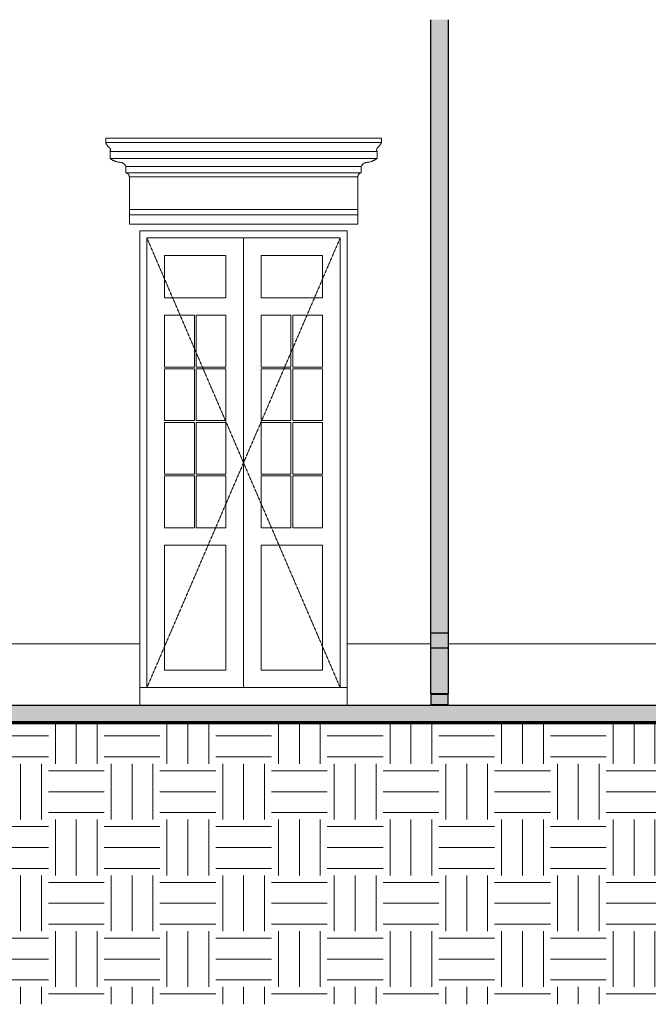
# Model space of a CAD drawing. Header units: millimetres. Extents: x -32191 to 39105, y -1740 to 9180.
# Tile 3 of 30: x -525 to 3053, y -773 to 4833. Entities that reach past the tile are written whole.
import ezdxf

# ---------------------------------------------------------------- set-up
doc = ezdxf.new("R2010")
doc.units = ezdxf.units.MM
doc.linetypes.add('_Tracejado pequeno', pattern=[2.25, 1.5, -0.75])
for name, color, linetype, lineweight in [('A-DOOR', 31, 'Continuous', 18), ('A-DOOR-HDLN', 31, '_Tracejado pequeno', 18), ('A-FLOR', 192, 'Continuous', 25), ('A-FLOR-PATT', 8, 'Continuous', 70), ('A-GENM', 13, 'Continuous', 18), ('A-WALL', 113, 'Continuous', 18)]:
    doc.layers.add(name, color=color, linetype=linetype, lineweight=lineweight)

# ---------------------------------------------------------------- blocks, each defined once
blk = doc.blocks.new('Door_CV_Sem Chanfre - Door_CV_Sem Chanfre-4335708-ELEVAÇÃO 1 - MANTER _ CONSTRUIR')
at = {"layer": 'A-DOOR'}
for p, q in [((-9051.1, 1030), (-9051.1, 3590)), ((-9051.1, 3590), (-7951.1, 3590)), ((-8501.1, 3590), (-8501.1, 1030)), ((-8501.1, 1030), (-8501.1, 3590)), ((-7951.1, 3590), (-7951.1, 1030)), ((-8951.1, 3250), (-8951.1, 3490)), ((-8951.1, 3490), (-8601.1, 3490)), ((-8601.1, 3490), (-8601.1, 3250)), ((-8401.1, 3490), (-8051.1, 3490)), ((-8401.1, 3250), (-8401.1, 3490)), ((-8051.1, 3490), (-8051.1, 3250)), ((-8601.1, 3250), (-8951.1, 3250)), ((-8051.1, 3250), (-8401.1, 3250)), ((-8951.1, 2855), (-8951.1, 3150)), ((-8951.1, 3150), (-8781.1, 3150)), ((-8781.1, 3150), (-8781.1, 2855)), ((-8771.1, 3150), (-8601.1, 3150)), ((-8771.1, 2855), (-8771.1, 3150)), ((-8601.1, 3150), (-8601.1, 2855)), ((-8401.1, 2855), (-8401.1, 3150)), ((-8401.1, 3150), (-8231.1, 3150)), ((-8231.1, 3150), (-8231.1, 2855)), ((-8221.1, 3150), (-8051.1, 3150)), ((-8221.1, 2855), (-8221.1, 3150)), ((-8051.1, 3150), (-8051.1, 2855)), ((-8781.1, 2855), (-8951.1, 2855)), ((-8951.1, 2550), (-8951.1, 2845)), ((-8951.1, 2845), (-8781.1, 2845)), ((-8781.1, 2845), (-8781.1, 2550)), ((-8601.1, 2855), (-8771.1, 2855)), ((-8771.1, 2845), (-8601.1, 2845)), ((-8771.1, 2550), (-8771.1, 2845)), ((-8601.1, 2845), (-8601.1, 2550)), ((-8231.1, 2855), (-8401.1, 2855)), ((-8401.1, 2550), (-8401.1, 2845)), ((-8401.1, 2845), (-8231.1, 2845)), ((-8231.1, 2845), (-8231.1, 2550)), ((-8051.1, 2855), (-8221.1, 2855)), ((-8221.1, 2845), (-8051.1, 2845)), ((-8221.1, 2550), (-8221.1, 2845)), ((-8051.1, 2845), (-8051.1, 2550)), ((-8781.1, 2550), (-8951.1, 2550)), ((-8951.1, 2245), (-8951.1, 2540)), ((-8951.1, 2540), (-8781.1, 2540)), ((-8781.1, 2540), (-8781.1, 2245)), ((-8601.1, 2550), (-8771.1, 2550)), ((-8771.1, 2540), (-8601.1, 2540)), ((-8771.1, 2245), (-8771.1, 2540)), ((-8601.1, 2540), (-8601.1, 2245)), ((-8231.1, 2550), (-8401.1, 2550)), ((-8401.1, 2245), (-8401.1, 2540)), ((-8401.1, 2540), (-8231.1, 2540)), ((-8231.1, 2540), (-8231.1, 2245)), ((-8051.1, 2550), (-8221.1, 2550)), ((-8221.1, 2540), (-8051.1, 2540)), ((-8221.1, 2245), (-8221.1, 2540)), ((-8051.1, 2540), (-8051.1, 2245)), ((-8781.1, 2245), (-8951.1, 2245)), ((-8601.1, 2245), (-8771.1, 2245)), ((-8231.1, 2245), (-8401.1, 2245)), ((-8051.1, 2245), (-8221.1, 2245)), ((-8951.1, 1940), (-8951.1, 2235)), ((-8951.1, 2235), (-8781.1, 2235)), ((-8781.1, 2235), (-8781.1, 1940)), ((-8771.1, 2235), (-8601.1, 2235)), ((-8771.1, 1940), (-8771.1, 2235)), ((-8601.1, 2235), (-8601.1, 1940)), ((-8401.1, 1940), (-8401.1, 2235)), ((-8401.1, 2235), (-8231.1, 2235)), ((-8231.1, 2235), (-8231.1, 1940)), ((-8221.1, 2235), (-8051.1, 2235)), ((-8221.1, 1940), (-8221.1, 2235)), ((-8051.1, 2235), (-8051.1, 1940)), ((-8781.1, 1940), (-8951.1, 1940)), ((-8601.1, 1940), (-8771.1, 1940)), ((-8231.1, 1940), (-8401.1, 1940)), ((-8051.1, 1940), (-8221.1, 1940)), ((-8951.1, 1130), (-8951.1, 1840)), ((-8951.1, 1840), (-8601.1, 1840)), ((-8601.1, 1840), (-8601.1, 1130)), ((-8401.1, 1130), (-8401.1, 1840)), ((-8401.1, 1840), (-8051.1, 1840)), ((-8051.1, 1840), (-8051.1, 1130)), ((-8601.1, 1130), (-8951.1, 1130)), ((-8051.1, 1130), (-8401.1, 1130))]:
    blk.add_line(p, q, dxfattribs=at)
at = {"layer": 'A-DOOR-HDLN'}
for p, q in [((-9051.1, 3590), (-8501.1, 2310)), ((-8501.1, 2310), (-7951.1, 3590)), ((-8501.1, 2310), (-9051.1, 1030)), ((-7951.1, 1030), (-8501.1, 2310))]:
    blk.add_line(p, q, dxfattribs=at)
blk = doc.blocks.new('ornamento esquadrias - ornamento esquadrias-V1-ELEVAÇÃO 1 - MANTER _ CONSTRUIR')
at = {"layer": 'A-GENM'}
for p, q in [((1533.6, 4158), (-35.8, 4158)), ((-35.8, 4158), (-35.8, 4133)), ((1533.6, 4133), (1533.6, 4158)), ((1533.6, 4133), (-35.8, 4133)), ((-35.8, 4133), (1533.6, 4133)), ((-10.8, 4083), (1508.6, 4083)), ((1508.6, 4083), (-10.8, 4083)), ((-10.8, 4083), (-10.8, 4043)), ((1508.6, 4043), (-10.8, 4043)), ((-10.8, 4043), (1508.6, 4043)), ((1508.6, 4043), (1508.6, 4083)), ((79.2, 3996.3), (1418.6, 3996.3)), ((1418.6, 3996.3), (79.2, 3996.3)), ((79.2, 3996.3), (79.2, 3961.3)), ((1418.6, 3961.3), (1418.6, 3996.3)), ((1418.6, 3961.3), (79.2, 3961.3)), ((79.2, 3961.3), (1418.6, 3961.3)), ((1398.9, 3938), (98.9, 3938)), ((98.9, 3938), (98.9, 3752.1)), ((98.9, 3938), (1398.9, 3938)), ((1398.9, 3752.1), (1398.9, 3938)), ((1398.9, 3752.1), (98.9, 3752.1)), ((98.9, 3752.1), (1398.9, 3752.1)), ((98.9, 3722.1), (98.9, 3752.1)), ((98.9, 3722.1), (1398.9, 3722.1)), ((98.9, 3669.1), (98.9, 3722.1)), ((98.9, 3722.1), (1398.9, 3722.1)), ((1398.9, 3752.1), (1398.9, 3722.1)), ((1398.9, 3722.1), (1398.9, 3669.1)), ((1398.9, 3669.1), (98.9, 3669.1))]:
    blk.add_line(p, q, dxfattribs=at)
for points, knots in [([(-17.2, 4106.4), (-18.8, 4108), (-21, 4110.4), (-23.8, 4113.7), (-25.5, 4115.8), (-26.7, 4117.5), (-28, 4119.2), (-29.1, 4120.9), (-30.1, 4122.5), (-31.1, 4124.1), (-32.1, 4125.7), (-33, 4127.4), (-34, 4129.3), (-34.8, 4130.8), (-35.3, 4132), (-35.7, 4132.7), (-35.8, 4133), (-35.8, 4133)], [0, 0, 0, 0, 0.142857, 0.214286, 0.285714, 0.321429, 0.357143, 0.428571, 0.464286, 0.5, 0.571429, 0.625, 0.678571, 0.785714, 0.839286, 0.892857, 1, 1, 1, 1]), ([(-10.8, 4083), (-10.8, 4083), (-10.6, 4083.4), (-9.8, 4084.9), (-9, 4087.3), (-8.5, 4090.7), (-8.7, 4094.1), (-9.4, 4096.6), (-9.9, 4098.1), (-10.6, 4099.5), (-11.4, 4101), (-12.4, 4102.3), (-14, 4104.2), (-15.7, 4105.6), (-17.2, 4106.4)], [0, 0, 0, 0, 0.125, 0.25, 0.375, 0.5, 0.625, 0.6875, 0.71875, 0.75, 0.8125, 0.84375, 0.875, 1, 1, 1, 1]), ([(1515, 4106.4), (1514.2, 4106), (1512.8, 4105), (1511, 4103.3), (1509.6, 4101.7), (1508.7, 4100.3), (1508, 4098.8), (1507.2, 4097), (1506.5, 4094.1), (1506.2, 4089.3), (1507.4, 4085.4), (1508.4, 4083.4), (1508.6, 4083), (1508.6, 4083)], [0, 0, 0, 0, 0.0625, 0.125, 0.1875, 0.21875, 0.25, 0.3125, 0.375, 0.5, 0.75, 0.875, 1, 1, 1, 1]), ([(1533.6, 4133), (1533.6, 4133), (1533.4, 4132.6), (1532.7, 4131.1), (1532, 4129.7), (1531.1, 4128), (1530, 4125.9), (1528.9, 4124.1), (1527.9, 4122.5), (1526.6, 4120.5), (1525.2, 4118.5), (1523.8, 4116.6), (1522.9, 4115.3), (1521.6, 4113.7), (1520, 4111.8), (1517.9, 4109.4), (1516.1, 4107.6), (1515, 4106.4)], [0, 0, 0, 0, 0.142857, 0.214286, 0.285714, 0.357143, 0.428571, 0.5, 0.535714, 0.571429, 0.678571, 0.705357, 0.732143, 0.785714, 0.839286, 0.892857, 1, 1, 1, 1]), ([(-10.8, 4043), (-9.1, 4041.7), (-5.6, 4039.1), (-0.9, 4036.1), (3.2, 4033.7), (7.4, 4031.5), (11.8, 4029.4), (16.3, 4027.5), (20.9, 4025.7), (29.2, 4023.1), (36.5, 4021.5), (41.5, 4020.8)], [-1, -1, -1, -1, -0.875, -0.75, -0.6875, -0.625, -0.5, -0.4375, -0.375, -0.25, 0, 0, 0, 0]), ([(1456.3, 4020.8), (1461.3, 4021.5), (1468.6, 4023.1), (1476.9, 4025.7), (1481.5, 4027.5), (1484.9, 4028.9), (1488.2, 4030.4), (1491.5, 4032), (1494.6, 4033.7), (1498.7, 4036.1), (1503.4, 4039.1), (1506.9, 4041.7), (1508.6, 4043)], [-1, -1, -1, -1, -0.75, -0.625, -0.5625, -0.5, -0.4375, -0.375, -0.3125, -0.25, -0.125, 0, 0, 0, 0]), ([(41.5, 4020.8), (44.2, 4021), (48.2, 4020.8), (53.5, 4019.7), (56.7, 4018.7), (59.2, 4017.7), (61, 4016.8), (62.7, 4015.9), (64.4, 4014.9), (66.1, 4013.7), (67.7, 4012.5), (69.2, 4011.2), (70.6, 4009.8), (72, 4008.4), (73.7, 4006.3), (76.5, 4002.5), (78.3, 3998.9), (79.2, 3996.3)], [-1, -1, -1, -1, -0.833333, -0.75, -0.666667, -0.625, -0.583333, -0.541667, -0.5, -0.458333, -0.416667, -0.375, -0.333333, -0.291667, -0.25, -0.166667, 0, 0, 0, 0]), ([(1418.6, 3996.3), (1419.5, 3998.9), (1421.3, 4002.5), (1424.4, 4006.9), (1426.7, 4009.4), (1428.6, 4011.2), (1430.1, 4012.5), (1431.7, 4013.7), (1433.3, 4014.9), (1435, 4015.9), (1436.8, 4016.9), (1438.6, 4017.7), (1440.5, 4018.5), (1442.3, 4019.1), (1444.9, 4019.9), (1449.5, 4020.8), (1453.6, 4021), (1456.3, 4020.8)], [-1, -1, -1, -1, -0.833333, -0.75, -0.666667, -0.625, -0.583333, -0.541667, -0.5, -0.458333, -0.416667, -0.375, -0.333333, -0.291667, -0.25, -0.166667, 0, 0, 0, 0]), ([(79.2, 3961.3), (80.1, 3961.1), (81.4, 3960.7), (83.2, 3960.1), (84.4, 3959.5), (85.6, 3958.9), (86.8, 3958.3), (87.9, 3957.6), (88.8, 3956.9), (89.5, 3956.4), (90.2, 3955.8), (91, 3955.1), (91.9, 3954.1), (92.8, 3953.1), (93.7, 3952.1), (94.4, 3951), (95.2, 3949.9), (95.9, 3948.7), (96.5, 3947.5), (97.2, 3945.8), (98.3, 3942.7), (98.8, 3939.9), (98.9, 3938)], [-1, -1, -1, -1, -0.916667, -0.875, -0.833333, -0.791667, -0.75, -0.708333, -0.666667, -0.645833, -0.625, -0.583333, -0.541667, -0.5, -0.458333, -0.416667, -0.375, -0.333333, -0.291667, -0.25, -0.166667, 0, 0, 0, 0]), ([(1398.9, 3938), (1399, 3939.9), (1399.5, 3942.7), (1400.7, 3946.2), (1401.7, 3948.3), (1402.6, 3949.9), (1403.3, 3951), (1404.1, 3952.1), (1405, 3953.1), (1405.9, 3954.1), (1406.8, 3955.1), (1407.8, 3955.9), (1408.8, 3956.8), (1409.9, 3957.6), (1411, 3958.3), (1412.2, 3958.9), (1413.4, 3959.5), (1414.6, 3960.1), (1416.3, 3960.7), (1417.7, 3961.1), (1418.6, 3961.3)], [-1, -1, -1, -1, -0.833333, -0.75, -0.666667, -0.625, -0.583333, -0.541667, -0.5, -0.458333, -0.416667, -0.375, -0.333333, -0.291667, -0.25, -0.208333, -0.166667, -0.125, -0.083333, 0, 0, 0, 0])]:
    blk.add_open_spline(points, degree=3, knots=knots, dxfattribs=at)
blk = doc.blocks.new('Generic Models 1 - Generic Models 24-4258923-ELEVAÇÃO 1 - MANTER _ CONSTRUIR')
at = {"layer": 'A-GENM', "lineweight": 25}
for points in [[(1814.4, 1341.9), (1914.4, 1341.9), (1914.4, 4832.9), (1814.4, 4832.9), (1814.4, 1380)], [(1914.4, 1256.9), (1914.4, 1341.9), (1814.4, 1341.9), (1814.4, 1256.9)], [(1816.4, 995), (1914.4, 995), (1914.4, 1256.9), (1814.4, 1256.9), (1814.4, 995)], [(1877.4, 932), (1912.4, 932), (1912.4, 993), (1816.4, 993), (1816.4, 932)]]:
    blk.add_hatch(color=9, dxfattribs=at).paths.add_polyline_path(points, flags=0)
h = blk.add_hatch(color=9, dxfattribs=at)
h.paths.add_polyline_path([(1814.4, 930), (1914.4, 930), (1914.4, 995), (1814.4, 995)], flags=0)
h.paths.add_polyline_path([(1816.4, 932), (1816.4, 993), (1912.4, 993), (1912.4, 932)], flags=0)
at = {"layer": 'A-GENM', "color": 5, "lineweight": 25}
for p, q in [((1814.4, 1341.9), (1814.4, 4832.9)), ((1914.4, 4832.9), (1914.4, 1341.9)), ((1814.4, 1341.9), (1914.4, 1341.9)), ((1814.4, 1256.9), (1814.4, 1341.9)), ((1914.4, 1341.9), (1914.4, 1256.9)), ((1814.4, 1256.9), (1914.4, 1256.9)), ((1814.4, 995), (1814.4, 1256.9)), ((1914.4, 1256.9), (1914.4, 995)), ((1914.4, 995), (1814.4, 995)), ((1814.4, 995), (1814.4, 930)), ((1816.4, 932), (1816.4, 993)), ((1816.4, 993), (1912.4, 993)), ((1912.4, 993), (1912.4, 932)), ((1914.4, 930), (1914.4, 995)), ((1912.4, 932), (1816.4, 932))]:
    blk.add_line(p, q, dxfattribs=at)
blk = doc.blocks.new('Embasamento - Embasamento-4325691-ELEVAÇÃO 1 - MANTER _ CONSTRUIR')
at = {"layer": 'A-GENM'}
for p, q in [((-2091.1, 1280), (158.9, 1280)), ((158.9, 1280), (158.9, 930)), ((1338.9, 930), (1338.9, 1280)), ((1338.9, 1280), (1814.4, 1280)), ((1914.4, 1280), (3383.9, 1280))]:
    blk.add_line(p, q, dxfattribs=at)

msp = doc.modelspace()

# ---------------------------------------------------------------- hatches: boundary and pattern name
at = {"layer": 'A-FLOR'}
msp.add_hatch(color=254, dxfattribs=at).paths.add_polyline_path([(494.4, 830), (3552, 830), (3552, 930), (-3426, 930), (-3426, 830), (-89.3, 830)], flags=0)
at = {"layer": 'A-FLOR-PATT', "lineweight": 18}
h = msp.add_hatch(dxfattribs=at)
h.set_pattern_fill('FP_1', color=256, style=0, pattern_type=2)
h.set_pattern_definition([(0, (-33699.78, 0), (317.5, 317.5), [317.5, -317.5]), (0, (-33699.78, 119.06), (317.5, 317.5), [317.5, -317.5]), (0, (-33699.78, 238.12), (317.5, 317.5), [317.5, -317.5]), (90, (-33660.1, 277.8), (-317.5, 317.5), [317.5, -317.5]), (90, (-33541.03, 277.8), (-317.5, 317.5), [317.5, -317.5]), (90, (-33421.97, 277.8), (-317.5, 317.5), [317.5, -317.5])])
h.paths.add_polyline_path([(3996.4, -773.4), (5163.7, -773.4), (5163.7, 830), (-3426, 830), (-3426, -773.4), (2829.1, -773.4)], flags=0)

# ---------------------------------------------------------------- linework, layer by layer
at = {"layer": 'A-FLOR', "color": 5}
msp.add_line((-3426, 930), (4726.7, 930), dxfattribs=at)
at = {"layer": 'A-FLOR', "lineweight": 70}
msp.add_line((5163.7, 830), (-3426, 830), dxfattribs=at)
at = {"layer": 'A-WALL'}
for p, q in [((158.9, 1280), (158.9, 3630)), ((158.9, 3630), (1338.9, 3630)), ((1338.9, 3630), (1338.9, 1280)), ((1338.9, 1030), (158.9, 1030))]:
    msp.add_line(p, q, dxfattribs=at)

# ---------------------------------------------------------------- block references
at = {"layer": 'A-DOOR'}
msp.add_blockref('Door_CV_Sem Chanfre - Door_CV_Sem Chanfre-4335708-ELEVAÇÃO 1 - MANTER _ CONSTRUIR', (9250, 0), dxfattribs=at)
at = {"layer": 'A-GENM', "color": 5, "lineweight": 25}
msp.add_blockref('Generic Models 1 - Generic Models 24-4258923-ELEVAÇÃO 1 - MANTER _ CONSTRUIR', (0, 0), dxfattribs=at)
at = {"layer": 'A-GENM'}
for name in ['ornamento esquadrias - ornamento esquadrias-V1-ELEVAÇÃO 1 - MANTER _ CONSTRUIR', 'Embasamento - Embasamento-4325691-ELEVAÇÃO 1 - MANTER _ CONSTRUIR']:
    msp.add_blockref(name, (0, 0), dxfattribs=at)

doc.saveas('drawing.dxf')
